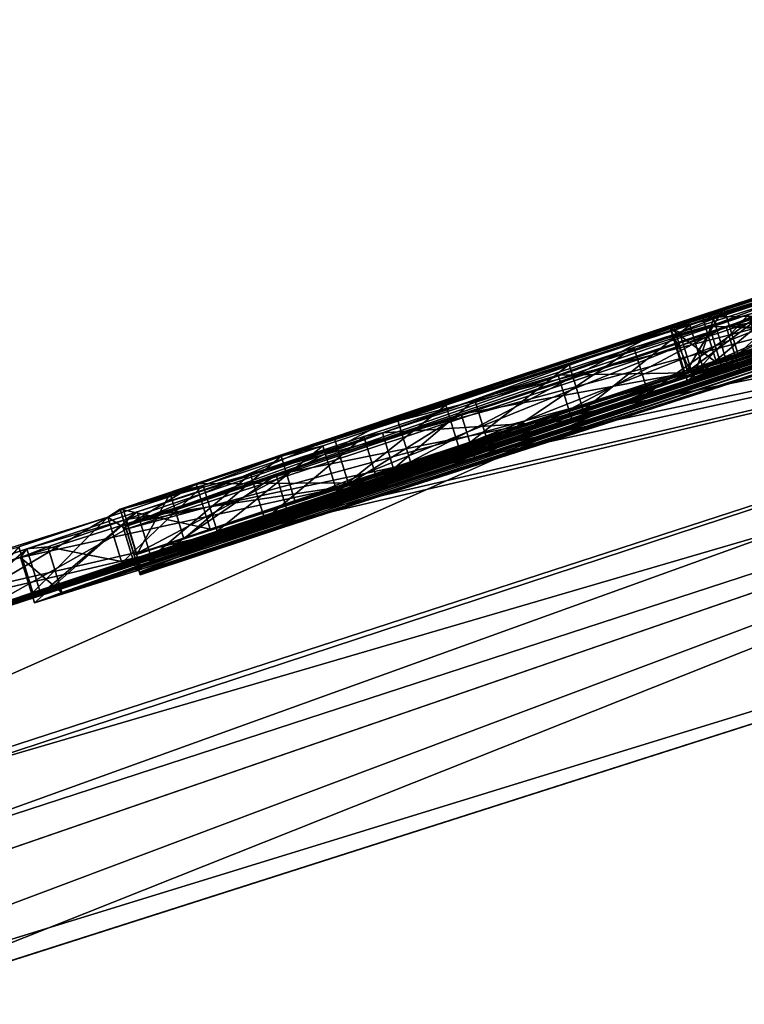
# Model space of a CAD drawing. Header units: millimetres. Extents: x -25 to 242, y -2 to 166.
# Tile 6 of 47: x -4.8 to -3.28, y 103.15 to 105.22. Entities that reach past the tile are written whole.
import ezdxf

# ---------------------------------------------------------------- set-up
doc = ezdxf.new("R2010")
doc.units = ezdxf.units.MM
doc.header["$LTSCALE"] = 26.699852
for name, color, linetype in [('120', 7, 'CONTINUOUS'), ('122', 7, 'CONTINUOUS'), ('123', 7, 'CONTINUOUS'), ('125', 7, 'CONTINUOUS'), ('126', 7, 'CONTINUOUS'), ('127', 7, 'CONTINUOUS'), ('128', 7, 'CONTINUOUS'), ('130', 7, 'CONTINUOUS'), ('131', 7, 'CONTINUOUS'), ('132', 7, 'CONTINUOUS'), ('133', 7, 'CONTINUOUS'), ('134', 7, 'CONTINUOUS'), ('139', 7, 'CONTINUOUS'), ('145', 7, 'CONTINUOUS'), ('146', 7, 'CONTINUOUS'), ('223', 7, 'CONTINUOUS'), ('224', 7, 'CONTINUOUS'), ('225', 7, 'CONTINUOUS'), ('226', 7, 'CONTINUOUS'), ('227', 7, 'CONTINUOUS'), ('63', 7, 'CONTINUOUS'), ('66', 7, 'CONTINUOUS'), ('75', 7, 'CONTINUOUS'), ('96', 7, 'CONTINUOUS'), ('97', 7, 'CONTINUOUS')]:
    doc.layers.add(name, color=color, linetype=linetype)

msp = doc.modelspace()

# ---------------------------------------------------------------- linework, layer by layer
at = {"layer": '120', "linetype": 'CONTINUOUS'}
for points in [[(-3.1557, 104.6569, 3.966), (-3.3934, 104.5794, 3.9318), (-3.3639, 104.4839, 3.9319), (-3.1557, 104.6569, 3.966)], [(-3.1261, 104.5613, 3.966), (-3.1557, 104.6569, 3.966), (-3.3639, 104.4839, 3.9319), (-3.1261, 104.5613, 3.966)], [(-3.3934, 104.5794, 3.9318), (-3.6464, 104.4967, 3.8614), (-3.6168, 104.4011, 3.8615), (-3.3934, 104.5794, 3.9318)], [(-3.3639, 104.4839, 3.9319), (-3.3934, 104.5794, 3.9318), (-3.6168, 104.4011, 3.8615), (-3.3639, 104.4839, 3.9319)], [(-3.6464, 104.4967, 3.8614), (-3.9053, 104.4116, 3.7514), (-3.8758, 104.316, 3.7516), (-3.6464, 104.4967, 3.8614)], [(-3.6168, 104.4011, 3.8615), (-3.6464, 104.4967, 3.8614), (-3.8758, 104.316, 3.7516), (-3.6168, 104.4011, 3.8615)], [(-3.9053, 104.4116, 3.7514), (-4.1637, 104.3262, 3.5977), (-4.1343, 104.2306, 3.5979), (-3.9053, 104.4116, 3.7514)], [(-3.8758, 104.316, 3.7516), (-3.9053, 104.4116, 3.7514), (-4.1343, 104.2306, 3.5979), (-3.8758, 104.316, 3.7516)], [(-4.1637, 104.3262, 3.5977), (-4.4149, 104.2428, 3.3986), (-4.3855, 104.1472, 3.3988), (-4.1637, 104.3262, 3.5977)], [(-4.1343, 104.2306, 3.5979), (-4.1637, 104.3262, 3.5977), (-4.3855, 104.1472, 3.3988), (-4.1343, 104.2306, 3.5979)], [(-4.4149, 104.2428, 3.3986), (-4.615, 104.1762, 3.193), (-4.5856, 104.0806, 3.1932), (-4.4149, 104.2428, 3.3986)], [(-4.3855, 104.1472, 3.3988), (-4.4149, 104.2428, 3.3986), (-4.5856, 104.0806, 3.1932), (-4.3855, 104.1472, 3.3988)], [(-4.615, 104.1762, 3.193), (-4.8019, 104.1138, 2.9563), (-4.7725, 104.0181, 2.9564), (-4.615, 104.1762, 3.193)], [(-4.5856, 104.0806, 3.1932), (-4.615, 104.1762, 3.193), (-4.7725, 104.0181, 2.9564), (-4.5856, 104.0806, 3.1932)], [(-4.7725, 104.0181, 2.9564), (-4.8019, 104.1138, 2.9563), (-4.9328, 103.9645, 2.6957), (-4.7725, 104.0181, 2.9564)]]:
    msp.add_3dface(points, dxfattribs=at)
at = {"layer": '122', "linetype": 'CONTINUOUS'}
for points in [[(-3.5106, 104.5322, 5.0911), (-3.2005, 104.6334, 5.1255), (-3.4808, 104.4367, 5.0912), (-3.5106, 104.5322, 5.0911)], [(-3.4808, 104.4367, 5.0912), (-3.2005, 104.6334, 5.1255), (-3.1707, 104.5379, 5.1255), (-3.4808, 104.4367, 5.0912)], [(-3.8448, 104.4224, 5.0045), (-3.5106, 104.5322, 5.0911), (-3.815, 104.3269, 5.0047), (-3.8448, 104.4224, 5.0045)], [(-3.815, 104.3269, 5.0047), (-3.5106, 104.5322, 5.0911), (-3.4808, 104.4367, 5.0912), (-3.815, 104.3269, 5.0047)], [(-4.0776, 104.3456, 4.9133), (-3.8448, 104.4224, 5.0045), (-4.0479, 104.25, 4.9135), (-4.0776, 104.3456, 4.9133)], [(-4.0479, 104.25, 4.9135), (-3.8448, 104.4224, 5.0045), (-3.815, 104.3269, 5.0047), (-4.0479, 104.25, 4.9135)], [(-4.3154, 104.2668, 4.79), (-4.0776, 104.3456, 4.9133), (-4.2857, 104.1713, 4.7903), (-4.3154, 104.2668, 4.79)], [(-4.2857, 104.1713, 4.7903), (-4.0776, 104.3456, 4.9133), (-4.0479, 104.25, 4.9135), (-4.2857, 104.1713, 4.7903)], [(-4.5538, 104.1875, 4.6336), (-4.3154, 104.2668, 4.79), (-4.5242, 104.0919, 4.6339), (-4.5538, 104.1875, 4.6336)], [(-4.5242, 104.0919, 4.6339), (-4.3154, 104.2668, 4.79), (-4.2857, 104.1713, 4.7903), (-4.5242, 104.0919, 4.6339)], [(-4.7854, 104.1102, 4.4394), (-4.5538, 104.1875, 4.6336), (-4.7558, 104.0146, 4.4397), (-4.7854, 104.1102, 4.4394)], [(-4.7558, 104.0146, 4.4397), (-4.5538, 104.1875, 4.6336), (-4.5242, 104.0919, 4.6339), (-4.7558, 104.0146, 4.4397)], [(-5.0093, 104.0351, 4.2082), (-4.7854, 104.1102, 4.4394), (-4.9798, 103.9395, 4.2085), (-5.0093, 104.0351, 4.2082)], [(-4.9798, 103.9395, 4.2085), (-4.7854, 104.1102, 4.4394), (-4.7558, 104.0146, 4.4397), (-4.9798, 103.9395, 4.2085)]]:
    msp.add_3dface(points, dxfattribs=at)
at = {"layer": '123', "linetype": 'CONTINUOUS'}
for points in [[(-2.9027, 104.7504, 1.415), (-4.5832, 104.1939, 1.415), (-2.8734, 104.6548, 1.415), (-2.9027, 104.7504, 1.415)], [(-2.8734, 104.6548, 1.415), (-4.5832, 104.1939, 1.415), (-4.554, 104.0982, 1.415), (-2.8734, 104.6548, 1.415)]]:
    msp.add_3dface(points, dxfattribs=at)
at = {"layer": '125', "linetype": 'CONTINUOUS'}
for points in [[(-4.2511, 104.3044, 2), (-2.8261, 104.7735, 2), (-4.2218, 104.2087, 2), (-4.2511, 104.3044, 2)], [(-4.2218, 104.2087, 2), (-2.8261, 104.7735, 2), (-2.7968, 104.6778, 2), (-4.2218, 104.2087, 2)]]:
    msp.add_3dface(points, dxfattribs=at)
at = {"layer": '126', "linetype": 'CONTINUOUS'}
for points in [[(-4.4845, 104.2264, 1.7696), (-4.2511, 104.3044, 2), (-4.4553, 104.1307, 1.7696), (-4.4845, 104.2264, 1.7696)], [(-4.2511, 104.3044, 2), (-4.2218, 104.2087, 2), (-4.4553, 104.1307, 1.7696), (-4.2511, 104.3044, 2)], [(-4.5832, 104.1939, 1.415), (-4.4845, 104.2264, 1.7696), (-4.554, 104.0982, 1.415), (-4.5832, 104.1939, 1.415)], [(-4.554, 104.0982, 1.415), (-4.4845, 104.2264, 1.7696), (-4.4553, 104.1307, 1.7696), (-4.554, 104.0982, 1.415)]]:
    msp.add_3dface(points, dxfattribs=at)
at = {"layer": '127', "linetype": 'CONTINUOUS'}
for points in [[(-4.5773, 104.154, -7.183), (-4.5781, 104.1568, -6.931), (-4.548, 104.0584, -7.183), (-4.5773, 104.154, -7.183)], [(-4.548, 104.0584, -7.183), (-4.5781, 104.1568, -6.931), (-4.5489, 104.0611, -6.931), (-4.548, 104.0584, -7.183)], [(-4.5764, 104.1512, -7.435), (-4.5773, 104.154, -7.183), (-4.5472, 104.0555, -7.435), (-4.5764, 104.1512, -7.435)], [(-4.5472, 104.0555, -7.435), (-4.5773, 104.154, -7.183), (-4.548, 104.0584, -7.183), (-4.5472, 104.0555, -7.435)]]:
    msp.add_3dface(points, dxfattribs=at)
at = {"layer": '128', "linetype": 'CONTINUOUS'}
for points in [[(-2.8386, 104.7263, -7.435), (-4.5764, 104.1512, -7.435), (-2.8091, 104.6308, -7.435), (-2.8386, 104.7263, -7.435)], [(-4.5764, 104.1512, -7.435), (-4.5472, 104.0555, -7.435), (-2.8091, 104.6308, -7.435), (-4.5764, 104.1512, -7.435)]]:
    msp.add_3dface(points, dxfattribs=at)
at = {"layer": '130', "linetype": 'CONTINUOUS'}
for points in [[(-4.5781, 104.1568, -6.931), (-2.8403, 104.7319, -6.931), (-4.5489, 104.0611, -6.931), (-4.5781, 104.1568, -6.931)], [(-4.5489, 104.0611, -6.931), (-2.8403, 104.7319, -6.931), (-2.8108, 104.6363, -6.931), (-4.5489, 104.0611, -6.931)]]:
    msp.add_3dface(points, dxfattribs=at)
at = {"layer": '131', "linetype": 'CONTINUOUS'}
for points in [[(-2.6099, 104.845, -1.252), (-4.1397, 104.3438, -1.252), (-2.5993, 104.7433, -1.252), (-2.6099, 104.845, -1.252)], [(-2.5993, 104.7433, -1.252), (-4.1397, 104.3438, -1.252), (-4.1104, 104.2482, -1.252), (-2.5993, 104.7433, -1.252)]]:
    msp.add_3dface(points, dxfattribs=at)
at = {"layer": '132', "linetype": 'CONTINUOUS'}
for points in [[(-3.3218, 104.6158, 0.2923), (-2.7038, 104.8156, 0.8217), (-3.2925, 104.5202, 0.2924), (-3.3218, 104.6158, 0.2923)], [(-3.2925, 104.5202, 0.2924), (-2.7038, 104.8156, 0.8217), (-2.6745, 104.72, 0.8218), (-3.2925, 104.5202, 0.2924)], [(-3.4278, 104.5807, -0.754), (-3.3218, 104.6158, 0.2923), (-3.3986, 104.4851, -0.754), (-3.4278, 104.5807, -0.754)], [(-3.3986, 104.4851, -0.754), (-3.3218, 104.6158, 0.2923), (-3.2925, 104.5202, 0.2924), (-3.3986, 104.4851, -0.754)]]:
    msp.add_3dface(points, dxfattribs=at)
at = {"layer": '133', "linetype": 'CONTINUOUS'}
for points in [[(-4.009, 104.3884, -0.754), (-3.4278, 104.5807, -0.754), (-3.9798, 104.2927, -0.754), (-4.009, 104.3884, -0.754)], [(-3.4278, 104.5807, -0.754), (-3.3986, 104.4851, -0.754), (-3.9798, 104.2927, -0.754), (-3.4278, 104.5807, -0.754)], [(-4.5892, 104.1931, -0.754), (-4.009, 104.3884, -0.754), (-4.56, 104.0974, -0.754), (-4.5892, 104.1931, -0.754)], [(-4.56, 104.0974, -0.754), (-4.009, 104.3884, -0.754), (-3.9798, 104.2927, -0.754), (-4.56, 104.0974, -0.754)]]:
    msp.add_3dface(points, dxfattribs=at)
at = {"layer": '134', "linetype": 'CONTINUOUS'}
for points in [[(-4.1397, 104.3438, -1.252), (-4.4297, 104.2466, -1.0999), (-4.1104, 104.2482, -1.252), (-4.1397, 104.3438, -1.252)], [(-4.4297, 104.2466, -1.0999), (-4.5892, 104.1931, -0.754), (-4.4005, 104.1509, -1.0999), (-4.4297, 104.2466, -1.0999)], [(-4.1104, 104.2482, -1.252), (-4.4297, 104.2466, -1.0999), (-4.4005, 104.1509, -1.0999), (-4.1104, 104.2482, -1.252)], [(-4.5892, 104.1931, -0.754), (-4.56, 104.0974, -0.754), (-4.4005, 104.1509, -1.0999), (-4.5892, 104.1931, -0.754)]]:
    msp.add_3dface(points, dxfattribs=at)
at = {"layer": '139', "linetype": 'CONTINUOUS'}
for points in [[(-3.3666, 104.5963, -2.4194), (-3.0619, 104.6973, -1.9831), (-3.0328, 104.6016, -1.9832), (-3.3666, 104.5963, -2.4194)], [(-3.1665, 104.6554, -3.6481), (-3.4339, 104.572, -2.9094), (-3.4047, 104.4764, -2.9095), (-3.1665, 104.6554, -3.6481)], [(-3.1372, 104.5597, -3.6481), (-3.1665, 104.6554, -3.6481), (-3.4047, 104.4764, -2.9095), (-3.1372, 104.5597, -3.6481)], [(-3.4339, 104.572, -2.9094), (-3.3666, 104.5963, -2.4194), (-3.3374, 104.5007, -2.4195), (-3.4339, 104.572, -2.9094)], [(-3.3374, 104.5007, -2.4195), (-3.3666, 104.5963, -2.4194), (-3.0328, 104.6016, -1.9832), (-3.3374, 104.5007, -2.4195)], [(-3.4047, 104.4764, -2.9095), (-3.4339, 104.572, -2.9094), (-3.3374, 104.5007, -2.4195), (-3.4047, 104.4764, -2.9095)]]:
    msp.add_3dface(points, dxfattribs=at)
at = {"layer": '145', "linetype": 'CONTINUOUS'}
for points in [[(-3.3435, 104.5923, -4.434), (-3.1438, 104.6574, -4.434), (-3.3143, 104.4966, -4.434), (-3.3435, 104.5923, -4.434)], [(-3.3143, 104.4966, -4.434), (-3.1438, 104.6574, -4.434), (-3.1146, 104.5618, -4.434), (-3.3143, 104.4966, -4.434)]]:
    msp.add_3dface(points, dxfattribs=at)
at = {"layer": '146', "linetype": 'CONTINUOUS'}
for points in [[(-3.2697, 104.6019, -6.0727), (-3.4273, 104.557, -5.3765), (-3.3981, 104.4613, -5.3766), (-3.2697, 104.6019, -6.0727)], [(-3.4147, 104.565, -4.9369), (-3.3435, 104.5923, -4.434), (-3.3854, 104.4693, -4.937), (-3.4147, 104.565, -4.9369)], [(-3.2405, 104.5062, -6.0727), (-3.2697, 104.6019, -6.0727), (-3.3981, 104.4613, -5.3766), (-3.2405, 104.5062, -6.0727)], [(-3.3435, 104.5923, -4.434), (-3.3143, 104.4966, -4.434), (-3.3854, 104.4693, -4.937), (-3.3435, 104.5923, -4.434)], [(-3.4273, 104.557, -5.3765), (-3.4147, 104.565, -4.9369), (-3.3854, 104.4693, -4.937), (-3.4273, 104.557, -5.3765)], [(-3.3981, 104.4613, -5.3766), (-3.4273, 104.557, -5.3765), (-3.3854, 104.4693, -4.937), (-3.3981, 104.4613, -5.3766)]]:
    msp.add_3dface(points, dxfattribs=at)
at = {"layer": '223', "linetype": 'CONTINUOUS'}
for points in [[(-4.0383, 104.3534, 5.5218), (-4.5775, 104.1712, 5.5899), (-4.0091, 104.2577, 5.5218), (-4.0383, 104.3534, 5.5218)], [(-4.0091, 104.2577, 5.5218), (-4.5775, 104.1712, 5.5899), (-4.5482, 104.0755, 5.5899), (-4.0091, 104.2577, 5.5218)], [(-4.5775, 104.1712, 5.5899), (-4.7409, 104.1139, 5.76), (-4.5482, 104.0755, 5.5899), (-4.5775, 104.1712, 5.5899)], [(-4.7984, 104.092, 5.9944), (-4.5842, 104.1594, 6.52), (-4.7691, 103.9963, 5.9945), (-4.7984, 104.092, 5.9944)], [(-4.7691, 103.9963, 5.9945), (-4.5842, 104.1594, 6.52), (-4.5549, 104.0637, 6.52), (-4.7691, 103.9963, 5.9945)], [(-4.7409, 104.1139, 5.76), (-4.7984, 104.092, 5.9944), (-4.7116, 104.0183, 5.76), (-4.7409, 104.1139, 5.76)], [(-4.5482, 104.0755, 5.5899), (-4.7409, 104.1139, 5.76), (-4.7116, 104.0183, 5.76), (-4.5482, 104.0755, 5.5899)], [(-4.7116, 104.0183, 5.76), (-4.7984, 104.092, 5.9944), (-4.7691, 103.9963, 5.9945), (-4.7116, 104.0183, 5.76)]]:
    msp.add_3dface(points, dxfattribs=at)
at = {"layer": '224', "linetype": 'CONTINUOUS'}
for points in [[(-3.3521, 104.5767, 5.8997), (-3.6694, 104.4747, 5.6583), (-3.3228, 104.481, 5.8997), (-3.3521, 104.5767, 5.8997)], [(-3.3228, 104.481, 5.8997), (-3.6694, 104.4747, 5.6583), (-3.6402, 104.379, 5.6583), (-3.3228, 104.481, 5.8997)], [(-3.6694, 104.4747, 5.6583), (-4.0383, 104.3534, 5.5218), (-3.6402, 104.379, 5.6583), (-3.6694, 104.4747, 5.6583)], [(-4.0383, 104.3534, 5.5218), (-4.0091, 104.2577, 5.5218), (-3.6402, 104.379, 5.6583), (-4.0383, 104.3534, 5.5218)]]:
    msp.add_3dface(points, dxfattribs=at)
at = {"layer": '225', "linetype": 'CONTINUOUS'}
for points in [[(-3.0539, 104.6685, 6.4231), (-3.3521, 104.5767, 5.8997), (-3.0247, 104.5728, 6.4232), (-3.0539, 104.6685, 6.4231)], [(-3.3168, 104.5766, 6.9767), (-3.0853, 104.6546, 6.7558), (-3.0561, 104.5589, 6.7559), (-3.3168, 104.5766, 6.9767)], [(-3.8734, 104.3929, 6.988), (-3.3168, 104.5766, 6.9767), (-3.8441, 104.2972, 6.988), (-3.8734, 104.3929, 6.988)], [(-3.8441, 104.2972, 6.988), (-3.3168, 104.5766, 6.9767), (-3.2876, 104.4809, 6.9767), (-3.8441, 104.2972, 6.988)], [(-3.3521, 104.5767, 5.8997), (-3.3228, 104.481, 5.8997), (-3.0247, 104.5728, 6.4232), (-3.3521, 104.5767, 5.8997)], [(-3.2876, 104.4809, 6.9767), (-3.3168, 104.5766, 6.9767), (-3.0561, 104.5589, 6.7559), (-3.2876, 104.4809, 6.9767)]]:
    msp.add_3dface(points, dxfattribs=at)
at = {"layer": '226', "linetype": 'CONTINUOUS'}
for points in [[(-4.2617, 104.2651, 6.8094), (-3.8734, 104.3929, 6.988), (-4.2325, 104.1694, 6.8094), (-4.2617, 104.2651, 6.8094)], [(-3.8734, 104.3929, 6.988), (-3.8441, 104.2972, 6.988), (-4.2325, 104.1694, 6.8094), (-3.8734, 104.3929, 6.988)], [(-4.5842, 104.1594, 6.52), (-4.2617, 104.2651, 6.8094), (-4.5549, 104.0637, 6.52), (-4.5842, 104.1594, 6.52)], [(-4.5549, 104.0637, 6.52), (-4.2617, 104.2651, 6.8094), (-4.2325, 104.1694, 6.8094), (-4.5549, 104.0637, 6.52)]]:
    msp.add_3dface(points, dxfattribs=at)
at = {"layer": '227', "color": 7, "linetype": 'CONTINUOUS', "true_color": 0xb1bdc9}
for points in [[(-1.0755, 105.2205, -1.2019), (-4.56, 104.0974, -0.754), (-3.9798, 104.2927, -0.754), (-1.0755, 105.2205, -1.2019)], [(-4.56, 104.0974, -0.754), (-1.0755, 105.2205, -1.2019), (-4.4005, 104.1509, -1.0999), (-4.56, 104.0974, -0.754)], [(-1.0755, 105.2205, -1.2019), (-1.0786, 105.2194, -1.227), (-4.4005, 104.1509, -1.0999), (-1.0755, 105.2205, -1.2019)], [(-1.0786, 105.2194, -1.227), (-1.0817, 105.2184, -1.252), (-4.4005, 104.1509, -1.0999), (-1.0786, 105.2194, -1.227)], [(-1.0817, 105.2184, -1.252), (-2.5993, 104.7433, -1.252), (-4.4005, 104.1509, -1.0999), (-1.0817, 105.2184, -1.252)], [(-3.3986, 104.4851, -0.754), (-1.0755, 105.2205, -1.2019), (-3.9798, 104.2927, -0.754), (-3.3986, 104.4851, -0.754)], [(-1.0755, 105.2205, -1.2019), (-3.3986, 104.4851, -0.754), (-2.9992, 104.6153, -0.754), (-1.0755, 105.2205, -1.2019)], [(-4.548, 104.0584, -7.183), (-4.5489, 104.0611, -6.931), (-1.0638, 105.1821, -7.183), (-4.548, 104.0584, -7.183)], [(-4.5489, 104.0611, -6.931), (-2.8108, 104.6363, -6.931), (-1.0638, 105.1821, -7.183), (-4.5489, 104.0611, -6.931)], [(-1.0625, 105.1794, -7.435), (-4.548, 104.0584, -7.183), (-1.0638, 105.1821, -7.183), (-1.0625, 105.1794, -7.435)], [(-1.1849, 105.1865, 1.415), (-2.8734, 104.6548, 1.415), (-4.4553, 104.1307, 1.7696), (-1.1849, 105.1865, 1.415)], [(-1.2755, 105.1579, 1.7075), (-1.1849, 105.1865, 1.415), (-4.4553, 104.1307, 1.7696), (-1.2755, 105.1579, 1.7075)], [(-3.1261, 104.5613, 3.966), (-4.9798, 103.9395, 4.2085), (-1.2001, 105.1697, 4.0502), (-3.1261, 104.5613, 3.966)], [(-4.9798, 103.9395, 4.2085), (-1.346, 105.1234, 4.2638), (-1.2001, 105.1697, 4.0502), (-4.9798, 103.9395, 4.2085)], [(-4.548, 104.0584, -7.183), (-1.0625, 105.1794, -7.435), (-2.8091, 104.6308, -7.435), (-4.548, 104.0584, -7.183)], [(-4.2218, 104.2087, 2), (-1.2755, 105.1579, 1.7075), (-4.4553, 104.1307, 1.7696), (-4.2218, 104.2087, 2)], [(-1.2755, 105.1579, 1.7075), (-4.2218, 104.2087, 2), (-2.7968, 104.6778, 2), (-1.2755, 105.1579, 1.7075)], [(-4.9798, 103.9395, 4.2085), (-4.7558, 104.0146, 4.4397), (-1.346, 105.1234, 4.2638), (-4.9798, 103.9395, 4.2085)], [(-4.7558, 104.0146, 4.4397), (-1.5107, 105.071, 4.4629), (-1.346, 105.1234, 4.2638), (-4.7558, 104.0146, 4.4397)], [(-4.7558, 104.0146, 4.4397), (-4.5242, 104.0919, 4.6339), (-1.5107, 105.071, 4.4629), (-4.7558, 104.0146, 4.4397)], [(-4.5242, 104.0919, 4.6339), (-1.6961, 105.012, 4.6425), (-1.5107, 105.071, 4.4629), (-4.5242, 104.0919, 4.6339)], [(-4.5242, 104.0919, 4.6339), (-4.2857, 104.1713, 4.7903), (-1.6961, 105.012, 4.6425), (-4.5242, 104.0919, 4.6339)], [(-4.2857, 104.1713, 4.7903), (-1.9002, 104.947, 4.7939), (-1.6961, 105.012, 4.6425), (-4.2857, 104.1713, 4.7903)], [(-4.2857, 104.1713, 4.7903), (-4.0479, 104.25, 4.9135), (-1.9002, 104.947, 4.7939), (-4.2857, 104.1713, 4.7903)], [(-4.0479, 104.25, 4.9135), (-2.1205, 104.8766, 4.917), (-1.9002, 104.947, 4.7939), (-4.0479, 104.25, 4.9135)], [(-4.0479, 104.25, 4.9135), (-3.815, 104.3269, 5.0047), (-2.1205, 104.8766, 4.917), (-4.0479, 104.25, 4.9135)], [(-3.815, 104.3269, 5.0047), (-2.3555, 104.8014, 5.0119), (-2.1205, 104.8766, 4.917), (-3.815, 104.3269, 5.0047)], [(-3.2925, 104.5202, 0.2924), (-2.6745, 104.72, 0.8218), (-2.2777, 104.8471, 0.3662), (-3.2925, 104.5202, 0.2924)], [(-3.2925, 104.5202, 0.2924), (-2.2777, 104.8471, 0.3662), (-2.6732, 104.7209, 0.2777), (-3.2925, 104.5202, 0.2924)], [(-3.815, 104.3269, 5.0047), (-3.4808, 104.4367, 5.0912), (-2.3555, 104.8014, 5.0119), (-3.815, 104.3269, 5.0047)], [(-3.4808, 104.4367, 5.0912), (-2.6081, 104.7201, 5.0807), (-2.3555, 104.8014, 5.0119), (-3.4808, 104.4367, 5.0912)], [(-2.5993, 104.7433, -1.252), (-4.1104, 104.2482, -1.252), (-4.4005, 104.1509, -1.0999), (-2.5993, 104.7433, -1.252)], [(-3.4808, 104.4367, 5.0912), (-2.8797, 104.6324, 5.12), (-2.6081, 104.7201, 5.0807), (-3.4808, 104.4367, 5.0912)], [(-3.2925, 104.5202, 0.2924), (-2.6732, 104.7209, 0.2777), (-2.9524, 104.6309, 0.0018), (-3.2925, 104.5202, 0.2924)], [(-3.3374, 104.5007, -2.4195), (-3.0328, 104.6016, -1.9832), (-2.7354, 104.6963, -2.357), (-3.3374, 104.5007, -2.4195)], [(-3.3374, 104.5007, -2.4195), (-2.7354, 104.6963, -2.357), (-2.9941, 104.6117, -2.612), (-3.3374, 104.5007, -2.4195)], [(-3.1372, 104.5597, -3.6481), (-3.4047, 104.4764, -2.9095), (-2.7744, 104.679, -3.3436), (-3.1372, 104.5597, -3.6481)], [(-3.4047, 104.4764, -2.9095), (-2.9942, 104.6093, -3.1094), (-2.7744, 104.679, -3.3436), (-3.4047, 104.4764, -2.9095)], [(-2.8734, 104.6548, 1.415), (-4.554, 104.0982, 1.415), (-4.4553, 104.1307, 1.7696), (-2.8734, 104.6548, 1.415)], [(-4.5472, 104.0555, -7.435), (-4.548, 104.0584, -7.183), (-2.8091, 104.6308, -7.435), (-4.5472, 104.0555, -7.435)], [(-3.4808, 104.4367, 5.0912), (-3.1707, 104.5379, 5.1255), (-2.8797, 104.6324, 5.12), (-3.4808, 104.4367, 5.0912)], [(-2.9901, 104.5926, -5.5706), (-2.8719, 104.6289, -5.7793), (-3.3981, 104.4613, -5.3766), (-2.9901, 104.5926, -5.5706)], [(-2.8719, 104.6289, -5.7793), (-3.2405, 104.5062, -6.0727), (-3.3981, 104.4613, -5.3766), (-2.8719, 104.6289, -5.7793)], [(-3.2925, 104.5202, 0.2924), (-2.9524, 104.6309, 0.0018), (-3.0305, 104.6055, -0.3737), (-3.2925, 104.5202, 0.2924)], [(-3.4047, 104.4764, -2.9095), (-3.3374, 104.5007, -2.4195), (-2.9941, 104.6117, -2.612), (-3.4047, 104.4764, -2.9095)], [(-3.4047, 104.4764, -2.9095), (-2.9941, 104.6117, -2.612), (-2.9942, 104.6093, -3.1094), (-3.4047, 104.4764, -2.9095)], [(-3.3986, 104.4851, -0.754), (-3.2925, 104.5202, 0.2924), (-2.9992, 104.6153, -0.754), (-3.3986, 104.4851, -0.754)], [(-2.9751, 104.6046, -4.7474), (-3.0049, 104.5927, -5.0226), (-3.3854, 104.4693, -4.937), (-2.9751, 104.6046, -4.7474)], [(-3.3143, 104.4966, -4.434), (-2.9751, 104.6046, -4.7474), (-3.3854, 104.4693, -4.937), (-3.3143, 104.4966, -4.434)], [(-2.9751, 104.6046, -4.7474), (-3.3143, 104.4966, -4.434), (-3.1146, 104.5618, -4.434), (-2.9751, 104.6046, -4.7474)], [(-3.2925, 104.5202, 0.2924), (-3.0305, 104.6055, -0.3737), (-2.9992, 104.6153, -0.754), (-3.2925, 104.5202, 0.2924)], [(-3.012, 104.5883, -5.2639), (-2.9901, 104.5926, -5.5706), (-3.3981, 104.4613, -5.3766), (-3.012, 104.5883, -5.2639)], [(-3.012, 104.5883, -5.2639), (-3.3981, 104.4613, -5.3766), (-3.3854, 104.4693, -4.937), (-3.012, 104.5883, -5.2639)], [(-3.0049, 104.5927, -5.0226), (-3.012, 104.5883, -5.2639), (-3.3854, 104.4693, -4.937), (-3.0049, 104.5927, -5.0226)], [(-4.7691, 103.9963, 5.9945), (-4.5549, 104.0637, 6.52), (-3.0247, 104.5728, 6.4232), (-4.7691, 103.9963, 5.9945)], [(-3.3228, 104.481, 5.8997), (-4.7691, 103.9963, 5.9945), (-3.0247, 104.5728, 6.4232), (-3.3228, 104.481, 5.8997)], [(-4.5549, 104.0637, 6.52), (-3.0561, 104.5589, 6.7559), (-3.0247, 104.5728, 6.4232), (-4.5549, 104.0637, 6.52)], [(-3.1261, 104.5613, 3.966), (-3.3639, 104.4839, 3.9319), (-5.1894, 103.8692, 3.9377), (-3.1261, 104.5613, 3.966)], [(-3.1261, 104.5613, 3.966), (-5.1894, 103.8692, 3.9377), (-4.9798, 103.9395, 4.2085), (-3.1261, 104.5613, 3.966)], [(-3.0561, 104.5589, 6.7559), (-4.5549, 104.0637, 6.52), (-4.2325, 104.1694, 6.8094), (-3.0561, 104.5589, 6.7559)], [(-3.2876, 104.4809, 6.9767), (-3.0561, 104.5589, 6.7559), (-4.2325, 104.1694, 6.8094), (-3.2876, 104.4809, 6.9767)], [(-3.3639, 104.4839, 3.9319), (-3.6168, 104.4011, 3.8615), (-5.1894, 103.8692, 3.9377), (-3.3639, 104.4839, 3.9319)], [(-4.7116, 104.0183, 5.76), (-4.7691, 103.9963, 5.9945), (-3.3228, 104.481, 5.8997), (-4.7116, 104.0183, 5.76)], [(-4.7116, 104.0183, 5.76), (-3.3228, 104.481, 5.8997), (-3.6402, 104.379, 5.6583), (-4.7116, 104.0183, 5.76)], [(-3.8441, 104.2972, 6.988), (-3.2876, 104.4809, 6.9767), (-4.2325, 104.1694, 6.8094), (-3.8441, 104.2972, 6.988)], [(-3.6168, 104.4011, 3.8615), (-3.8758, 104.316, 3.7516), (-5.1894, 103.8692, 3.9377), (-3.6168, 104.4011, 3.8615)], [(-4.5482, 104.0755, 5.5899), (-4.7116, 104.0183, 5.76), (-3.6402, 104.379, 5.6583), (-4.5482, 104.0755, 5.5899)], [(-4.0091, 104.2577, 5.5218), (-4.5482, 104.0755, 5.5899), (-3.6402, 104.379, 5.6583), (-4.0091, 104.2577, 5.5218)], [(-3.8758, 104.316, 3.7516), (-4.1343, 104.2306, 3.5979), (-5.3374, 103.8194, 3.7092), (-3.8758, 104.316, 3.7516)], [(-3.8758, 104.316, 3.7516), (-5.3374, 103.8194, 3.7092), (-5.1894, 103.8692, 3.9377), (-3.8758, 104.316, 3.7516)], [(-4.1343, 104.2306, 3.5979), (-4.3855, 104.1472, 3.3988), (-5.4688, 103.7751, 3.4644), (-4.1343, 104.2306, 3.5979)], [(-4.1343, 104.2306, 3.5979), (-5.4688, 103.7751, 3.4644), (-5.3374, 103.8194, 3.7092), (-4.1343, 104.2306, 3.5979)], [(-4.3855, 104.1472, 3.3988), (-4.5856, 104.0806, 3.1932), (-5.5854, 103.7359, 3.2024), (-4.3855, 104.1472, 3.3988)], [(-4.3855, 104.1472, 3.3988), (-5.5854, 103.7359, 3.2024), (-5.4688, 103.7751, 3.4644), (-4.3855, 104.1472, 3.3988)], [(-4.5856, 104.0806, 3.1932), (-4.7725, 104.0181, 2.9564), (-5.5854, 103.7359, 3.2024), (-4.5856, 104.0806, 3.1932)], [(-4.7725, 104.0181, 2.9564), (-4.9328, 103.9645, 2.6957), (-5.6842, 103.7028, 2.9248), (-4.7725, 104.0181, 2.9564)], [(-4.7725, 104.0181, 2.9564), (-5.6842, 103.7028, 2.9248), (-5.5854, 103.7359, 3.2024), (-4.7725, 104.0181, 2.9564)]]:
    msp.add_3dface(points, dxfattribs=at)
at = {"layer": '63', "linetype": 'CONTINUOUS'}
for points in [[(-1.1235, 104.8962, -22.2761), (-6.2419, 103.2142, -21.8344), (-2.8386, 104.7263, -7.435), (-1.1235, 104.8962, -22.2761)], [(-5.3766, 103.5138, 21.9847), (-1.1235, 104.8962, 22.2761), (-5.4983, 103.8708, 3.4641), (-5.3766, 103.5138, 21.9847)], [(-5.4983, 103.8708, 3.4641), (-1.1235, 104.8962, 22.2761), (-5.3668, 103.915, 3.7089), (-5.4983, 103.8708, 3.4641)], [(-1.1235, 104.8962, 22.2761), (-4.7984, 104.092, 5.9944), (-5.3668, 103.915, 3.7089), (-1.1235, 104.8962, 22.2761)], [(-4.5842, 104.1594, 6.52), (-4.7984, 104.092, 5.9944), (-1.1235, 104.8962, 22.2761), (-4.5842, 104.1594, 6.52)], [(-4.2617, 104.2651, 6.8094), (-4.5842, 104.1594, 6.52), (-1.1235, 104.8962, 22.2761), (-4.2617, 104.2651, 6.8094)], [(-3.8734, 104.3929, 6.988), (-4.2617, 104.2651, 6.8094), (-1.1235, 104.8962, 22.2761), (-3.8734, 104.3929, 6.988)], [(-3.3168, 104.5766, 6.9767), (-3.8734, 104.3929, 6.988), (-1.1235, 104.8962, 22.2761), (-3.3168, 104.5766, 6.9767)], [(-3.0853, 104.6546, 6.7558), (-3.3168, 104.5766, 6.9767), (-1.1235, 104.8962, 22.2761), (-3.0853, 104.6546, 6.7558)], [(-2.6099, 104.845, -1.252), (-3.3666, 104.5963, -2.4194), (-4.1397, 104.3438, -1.252), (-2.6099, 104.845, -1.252)], [(-3.0619, 104.6973, -1.9831), (-3.3666, 104.5963, -2.4194), (-2.6099, 104.845, -1.252), (-3.0619, 104.6973, -1.9831)], [(-3.3218, 104.6158, 0.2923), (-2.9027, 104.7504, 1.415), (-2.7038, 104.8156, 0.8217), (-3.3218, 104.6158, 0.2923)], [(-2.8261, 104.7735, 2), (-4.2511, 104.3044, 2), (-2.8781, 104.7469, 3.9647), (-2.8261, 104.7735, 2)], [(-4.5832, 104.1939, 1.415), (-2.9027, 104.7504, 1.415), (-4.009, 104.3884, -0.754), (-4.5832, 104.1939, 1.415)], [(-4.009, 104.3884, -0.754), (-2.9027, 104.7504, 1.415), (-3.3218, 104.6158, 0.2923), (-4.009, 104.3884, -0.754)], [(-2.8403, 104.7319, -6.931), (-4.5781, 104.1568, -6.931), (-3.2697, 104.6019, -6.0727), (-2.8403, 104.7319, -6.931)], [(-2.8781, 104.7469, 3.9647), (-4.2511, 104.3044, 2), (-3.1557, 104.6569, 3.966), (-2.8781, 104.7469, 3.9647)], [(-2.8386, 104.7263, -7.435), (-6.2419, 103.2142, -21.8344), (-4.5764, 104.1512, -7.435), (-2.8386, 104.7263, -7.435)], [(-3.3521, 104.5767, 5.8997), (-3.0539, 104.6685, 6.4231), (-3.2005, 104.6334, 5.1255), (-3.3521, 104.5767, 5.8997)], [(-3.1557, 104.6569, 3.966), (-4.2511, 104.3044, 2), (-3.3934, 104.5794, 3.9318), (-3.1557, 104.6569, 3.966)], [(-3.1665, 104.6554, -3.6481), (-3.3435, 104.5923, -4.434), (-3.4339, 104.572, -2.9094), (-3.1665, 104.6554, -3.6481)], [(-3.1438, 104.6574, -4.434), (-3.3435, 104.5923, -4.434), (-3.1665, 104.6554, -3.6481), (-3.1438, 104.6574, -4.434)], [(-3.5106, 104.5322, 5.0911), (-3.3521, 104.5767, 5.8997), (-3.2005, 104.6334, 5.1255), (-3.5106, 104.5322, 5.0911)], [(-3.4278, 104.5807, -0.754), (-4.009, 104.3884, -0.754), (-3.3218, 104.6158, 0.2923), (-3.4278, 104.5807, -0.754)], [(-3.2697, 104.6019, -6.0727), (-4.5781, 104.1568, -6.931), (-3.4273, 104.557, -5.3765), (-3.2697, 104.6019, -6.0727)], [(-3.3666, 104.5963, -2.4194), (-3.4339, 104.572, -2.9094), (-4.1397, 104.3438, -1.252), (-3.3666, 104.5963, -2.4194)], [(-3.3435, 104.5923, -4.434), (-3.4147, 104.565, -4.9369), (-3.4339, 104.572, -2.9094), (-3.3435, 104.5923, -4.434)], [(-3.4273, 104.557, -5.3765), (-4.5781, 104.1568, -6.931), (-3.4339, 104.572, -2.9094), (-3.4273, 104.557, -5.3765)], [(-3.4339, 104.572, -2.9094), (-4.5781, 104.1568, -6.931), (-4.1397, 104.3438, -1.252), (-3.4339, 104.572, -2.9094)], [(-3.3934, 104.5794, 3.9318), (-4.2511, 104.3044, 2), (-3.6464, 104.4967, 3.8614), (-3.3934, 104.5794, 3.9318)], [(-3.6694, 104.4747, 5.6583), (-3.3521, 104.5767, 5.8997), (-3.5106, 104.5322, 5.0911), (-3.6694, 104.4747, 5.6583)], [(-3.4147, 104.565, -4.9369), (-3.4273, 104.557, -5.3765), (-3.4339, 104.572, -2.9094), (-3.4147, 104.565, -4.9369)], [(-3.8448, 104.4224, 5.0045), (-3.6694, 104.4747, 5.6583), (-3.5106, 104.5322, 5.0911), (-3.8448, 104.4224, 5.0045)], [(-3.6464, 104.4967, 3.8614), (-4.2511, 104.3044, 2), (-3.9053, 104.4116, 3.7514), (-3.6464, 104.4967, 3.8614)], [(-4.0383, 104.3534, 5.5218), (-3.6694, 104.4747, 5.6583), (-3.8448, 104.4224, 5.0045), (-4.0383, 104.3534, 5.5218)], [(-4.0776, 104.3456, 4.9133), (-4.0383, 104.3534, 5.5218), (-3.8448, 104.4224, 5.0045), (-4.0776, 104.3456, 4.9133)], [(-3.9053, 104.4116, 3.7514), (-4.2511, 104.3044, 2), (-4.1637, 104.3262, 3.5977), (-3.9053, 104.4116, 3.7514)], [(-4.5892, 104.1931, -0.754), (-4.5832, 104.1939, 1.415), (-4.009, 104.3884, -0.754), (-4.5892, 104.1931, -0.754)], [(-4.1397, 104.3438, -1.252), (-4.5781, 104.1568, -6.931), (-4.4297, 104.2466, -1.0999), (-4.1397, 104.3438, -1.252)], [(-4.5775, 104.1712, 5.5899), (-4.0383, 104.3534, 5.5218), (-4.5538, 104.1875, 4.6336), (-4.5775, 104.1712, 5.5899)], [(-4.5538, 104.1875, 4.6336), (-4.0383, 104.3534, 5.5218), (-4.3154, 104.2668, 4.79), (-4.5538, 104.1875, 4.6336)], [(-4.3154, 104.2668, 4.79), (-4.0383, 104.3534, 5.5218), (-4.0776, 104.3456, 4.9133), (-4.3154, 104.2668, 4.79)], [(-4.1637, 104.3262, 3.5977), (-4.2511, 104.3044, 2), (-4.4149, 104.2428, 3.3986), (-4.1637, 104.3262, 3.5977)], [(-4.2511, 104.3044, 2), (-4.4845, 104.2264, 1.7696), (-4.4149, 104.2428, 3.3986), (-4.2511, 104.3044, 2)], [(-4.4149, 104.2428, 3.3986), (-4.5832, 104.1939, 1.415), (-4.615, 104.1762, 3.193), (-4.4149, 104.2428, 3.3986)], [(-4.4297, 104.2466, -1.0999), (-4.5781, 104.1568, -6.931), (-4.5892, 104.1931, -0.754), (-4.4297, 104.2466, -1.0999)], [(-4.4845, 104.2264, 1.7696), (-4.5832, 104.1939, 1.415), (-4.4149, 104.2428, 3.3986), (-4.4845, 104.2264, 1.7696)], [(-4.5832, 104.1939, 1.415), (-4.5892, 104.1931, -0.754), (-4.615, 104.1762, 3.193), (-4.5832, 104.1939, 1.415)], [(-4.5892, 104.1931, -0.754), (-4.5764, 104.1512, -7.435), (-4.615, 104.1762, 3.193), (-4.5892, 104.1931, -0.754)], [(-4.5773, 104.154, -7.183), (-4.5764, 104.1512, -7.435), (-4.5892, 104.1931, -0.754), (-4.5773, 104.154, -7.183)], [(-4.5781, 104.1568, -6.931), (-4.5773, 104.154, -7.183), (-4.5892, 104.1931, -0.754), (-4.5781, 104.1568, -6.931)], [(-4.5764, 104.1512, -7.435), (-6.2419, 103.2142, -21.8344), (-4.615, 104.1762, 3.193), (-4.5764, 104.1512, -7.435)], [(-4.615, 104.1762, 3.193), (-6.2419, 103.2142, -21.8344), (-4.9246, 104.0792, -0.211), (-4.615, 104.1762, 3.193)], [(-4.8019, 104.1138, 2.9563), (-4.615, 104.1762, 3.193), (-4.9246, 104.0792, -0.211), (-4.8019, 104.1138, 2.9563)], [(-4.7854, 104.1102, 4.4394), (-4.5775, 104.1712, 5.5899), (-4.5538, 104.1875, 4.6336), (-4.7854, 104.1102, 4.4394)], [(-4.7409, 104.1139, 5.76), (-4.5775, 104.1712, 5.5899), (-4.7854, 104.1102, 4.4394), (-4.7409, 104.1139, 5.76)], [(-5.0093, 104.0351, 4.2082), (-4.7984, 104.092, 5.9944), (-4.7854, 104.1102, 4.4394), (-5.0093, 104.0351, 4.2082)], [(-4.7984, 104.092, 5.9944), (-4.7409, 104.1139, 5.76), (-4.7854, 104.1102, 4.4394), (-4.7984, 104.092, 5.9944)], [(-5.3668, 103.915, 3.7089), (-4.7984, 104.092, 5.9944), (-5.2189, 103.9648, 3.9374), (-5.3668, 103.915, 3.7089)], [(-5.2189, 103.9648, 3.9374), (-4.7984, 104.092, 5.9944), (-5.0093, 104.0351, 4.2082), (-5.2189, 103.9648, 3.9374)]]:
    msp.add_3dface(points, dxfattribs=at)
at = {"layer": '66', "linetype": 'CONTINUOUS'}
msp.add_3dface([(-0.9844, 104.4701, 22.7555), (-5.3051, 103.0902, 22.4561), (-0.987, 78.8326, 25.4163), (-0.9844, 104.4701, 22.7555)], dxfattribs=at)
at = {"layer": '75', "linetype": 'CONTINUOUS'}
for points in [[(-0.9844, 104.4701, -22.7555), (-3.6499, 78.8305, -25.1564), (-5.2942, 103.0939, -22.4578), (-0.9844, 104.4701, -22.7555)], [(-0.987, 78.8326, -25.4163), (-3.6499, 78.8305, -25.1564), (-0.9844, 104.4701, -22.7555), (-0.987, 78.8326, -25.4163)]]:
    msp.add_3dface(points, dxfattribs=at)
at = {"layer": '96', "linetype": 'CONTINUOUS'}
for points in [[(-6.2419, 103.2142, -21.8344), (-1.1235, 104.8962, -22.2761), (-9.9933, 101.6976, -21.1286), (-6.2419, 103.2142, -21.8344)], [(-1.1235, 104.8962, -22.2761), (-1.0791, 104.7693, -22.5996), (-9.9933, 101.6976, -21.1286), (-1.1235, 104.8962, -22.2761)], [(-1.0791, 104.7693, -22.5996), (-9.5865, 101.5719, -21.3945), (-9.9933, 101.6976, -21.1286), (-1.0791, 104.7693, -22.5996)], [(-5.2942, 103.0939, -22.4578), (-9.5865, 101.5719, -21.3945), (-1.0791, 104.7693, -22.5996), (-5.2942, 103.0939, -22.4578)], [(-0.9844, 104.4701, -22.7555), (-5.2942, 103.0939, -22.4578), (-1.0791, 104.7693, -22.5996), (-0.9844, 104.4701, -22.7555)]]:
    msp.add_3dface(points, dxfattribs=at)
at = {"layer": '97', "linetype": 'CONTINUOUS'}
for points in [[(-1.1235, 104.8962, 22.2761), (-5.3766, 103.5138, 21.9847), (-1.0791, 104.7693, 22.5996), (-1.1235, 104.8962, 22.2761)], [(-9.5841, 101.9969, 20.9486), (-9.9931, 101.6977, 21.1286), (-1.0791, 104.7693, 22.5996), (-9.5841, 101.9969, 20.9486)], [(-9.9931, 101.6977, 21.1286), (-0.9844, 104.4701, 22.7555), (-1.0791, 104.7693, 22.5996), (-9.9931, 101.6977, 21.1286)], [(-5.3766, 103.5138, 21.9847), (-9.5841, 101.9969, 20.9486), (-1.0791, 104.7693, 22.5996), (-5.3766, 103.5138, 21.9847)], [(-5.3051, 103.0902, 22.4561), (-0.9844, 104.4701, 22.7555), (-9.9931, 101.6977, 21.1286), (-5.3051, 103.0902, 22.4561)]]:
    msp.add_3dface(points, dxfattribs=at)

doc.saveas('drawing.dxf')
